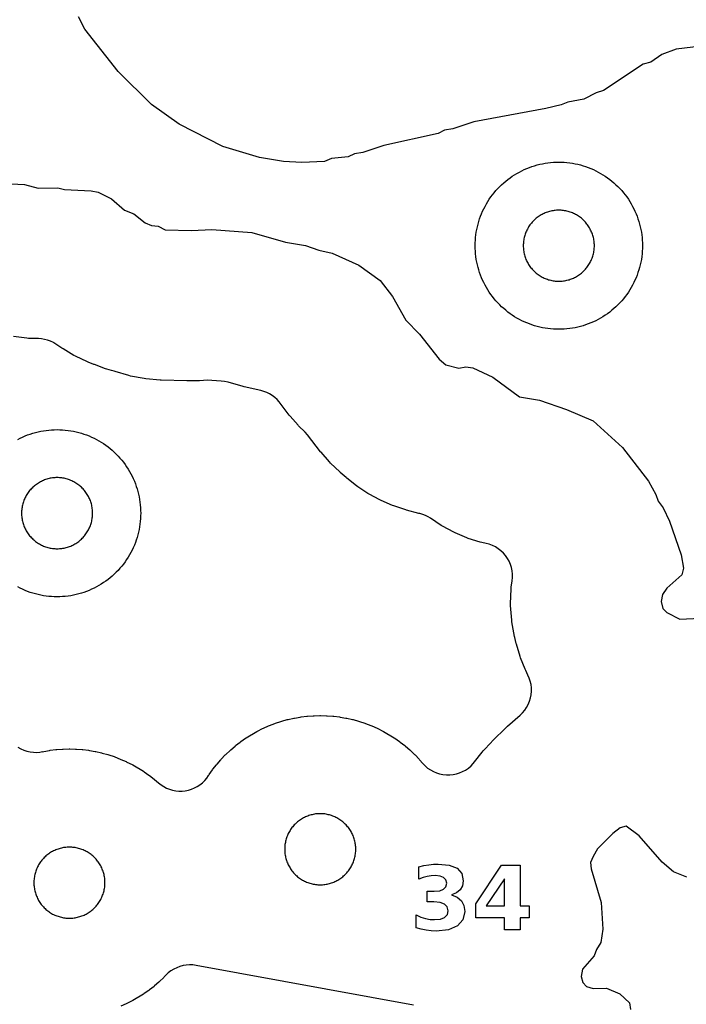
# Model space of a CAD drawing. Header units: millimetres. Extents: x 0 to 2500, y 0 to 1250.
# Tile 116 of 140: x 292 to 372, y 998 to 1116. Entities that reach past the tile are written whole.
import ezdxf

# ---------------------------------------------------------------- set-up
doc = ezdxf.new("R2010")
doc.units = ezdxf.units.MM
doc.layers.add('CUT', color=1, linetype='Continuous')
doc.layers.add('MARK', color=3, linetype='Continuous')

msp = doc.modelspace()

# ---------------------------------------------------------------- linework, layer by layer
at = {"layer": 'CUT'}
for points in [[(373.51, 1112.39), (370.52, 1112), (368.84, 1111.37), (367.49, 1110.48), (366.59, 1110.21), (361.86, 1107.06), (360.97, 1106.8), (359.5, 1106.03), (357.57, 1105.69), (356.78, 1105.35), (354.94, 1104.93), (346.34, 1103.32), (343.81, 1102.48), (342.84, 1102.32), (342.09, 1101.94), (335.56, 1100.5), (333.06, 1099.66), (332.07, 1099.49), (331.32, 1099.13), (329.3, 1098.92), (328.46, 1098.59), (325.75, 1098.46), (323.59, 1098.56), (320.71, 1099.07), (316.33, 1100.37), (311.11, 1103.05), (307.79, 1105.4), (303.81, 1109.33), (299.83, 1114.4), (299.07, 1115.9)], [(291.01, 1095.92), (292.61, 1095.82), (294.24, 1095.37), (296.59, 1095.44), (297.4, 1095.24), (300.59, 1095.05), (301.4, 1094.9), (303, 1094.09), (304.57, 1092.77), (305.68, 1092.32), (307.02, 1091.24), (307.78, 1090.93), (308.6, 1090.82), (309.42, 1090.42), (312.57, 1090.33), (314.99, 1090.45), (319.79, 1090.07), (323.82, 1088.91), (326.21, 1088.54), (327.8, 1087.97), (329.4, 1087.62), (332.6, 1086.18), (335.15, 1084.33), (336.61, 1082.44), (338.21, 1079.59), (339.86, 1077.92), (342.19, 1074.94), (342.97, 1074.26), (344.54, 1073.84), (345.4, 1074.02), (346.2, 1073.88), (348.61, 1072.76), (351.79, 1070.41), (354.21, 1070.01), (357.41, 1068.9), (360.6, 1067.55), (364.13, 1064.34), (367.21, 1060.33), (368.11, 1058.73), (368.39, 1057.93), (368.97, 1057.13), (369.75, 1055.53), (371.13, 1051.52), (371.4, 1049.93), (371.23, 1049.13), (369.43, 1047.53), (368.89, 1046.76), (368.73, 1045.93), (368.93, 1045.1), (369.42, 1044.61), (370.97, 1043.82), (373.4, 1043.95)], [(291.81, 1028.5), (292.15, 1028.31), (292.51, 1028.15), (292.89, 1028.03), (293.27, 1027.94), (293.66, 1027.89), (294.05, 1027.88), (294.44, 1027.91), (294.76, 1027.97), (294.76, 1027.96), (294.9, 1027.99), (295.58, 1028.11), (295.68, 1028.13), (296.36, 1028.21), (296.45, 1028.22), (297.14, 1028.27), (297.24, 1028.27), (297.93, 1028.29), (298.02, 1028.29), (298.71, 1028.27), (298.81, 1028.27), (299.49, 1028.22), (299.59, 1028.21), (300.27, 1028.13), (300.37, 1028.11), (301.05, 1027.99), (301.14, 1027.97), (301.81, 1027.82), (301.91, 1027.8), (302.57, 1027.62), (302.67, 1027.59), (303.32, 1027.37), (303.41, 1027.34), (304.05, 1027.09), (304.14, 1027.05), (304.77, 1026.78), (304.86, 1026.73), (305.47, 1026.43), (305.56, 1026.38), (306.16, 1026.04), (306.24, 1025.99), (306.82, 1025.62), (306.9, 1025.57), (307.47, 1025.17), (307.54, 1025.11), (308.09, 1024.69), (308.16, 1024.63), (308.63, 1024.23), (308.93, 1023.99), (309.25, 1023.79), (309.59, 1023.61), (309.94, 1023.47), (310.31, 1023.36), (310.69, 1023.29), (311.07, 1023.26), (311.45, 1023.26), (311.83, 1023.3), (312.2, 1023.37), (312.57, 1023.48), (312.92, 1023.63), (313.26, 1023.8), (313.58, 1024.01), (313.88, 1024.25), (314.15, 1024.51), (314.4, 1024.8), (314.62, 1025.11), (314.64, 1025.14), (314.69, 1025.22), (315.09, 1025.78), (315.14, 1025.86), (315.57, 1026.4), (315.63, 1026.48), (316.08, 1027), (316.14, 1027.07), (316.62, 1027.57), (316.69, 1027.64), (317.19, 1028.11), (317.26, 1028.18), (317.78, 1028.63), (317.85, 1028.69), (318.4, 1029.11), (318.47, 1029.17), (319.04, 1029.57), (319.12, 1029.62), (319.7, 1029.99), (319.78, 1030.04), (320.38, 1030.38), (320.47, 1030.43), (321.08, 1030.73), (321.17, 1030.78), (321.8, 1031.05), (321.89, 1031.09), (322.53, 1031.34), (322.62, 1031.37), (323.27, 1031.59), (323.37, 1031.62), (324.03, 1031.8), (324.13, 1031.82), (324.8, 1031.97), (324.89, 1031.99), (325.57, 1032.11), (325.67, 1032.13), (326.35, 1032.21), (326.45, 1032.22), (327.13, 1032.27), (327.23, 1032.27), (327.92, 1032.29), (328.01, 1032.29), (328.7, 1032.27), (328.8, 1032.27), (329.49, 1032.22), (329.58, 1032.21), (330.26, 1032.13), (330.36, 1032.11), (331.04, 1031.99), (331.14, 1031.97), (331.81, 1031.82), (331.9, 1031.8), (332.56, 1031.62), (332.66, 1031.59), (333.31, 1031.37), (333.4, 1031.34), (334.04, 1031.09), (334.13, 1031.05), (334.76, 1030.78), (334.85, 1030.73), (335.46, 1030.43), (335.55, 1030.38), (336.15, 1030.04), (336.23, 1029.99), (336.81, 1029.62), (336.9, 1029.57), (337.46, 1029.17), (337.54, 1029.11), (338.08, 1028.69), (338.15, 1028.63), (338.67, 1028.18), (338.75, 1028.11), (339.24, 1027.64), (339.31, 1027.57), (339.79, 1027.07), (339.85, 1027), (340.23, 1026.56), (340.51, 1026.27), (340.81, 1026.01), (341.14, 1025.78), (341.5, 1025.58), (341.87, 1025.43), (342.25, 1025.31), (342.65, 1025.22), (343.05, 1025.18), (343.45, 1025.18), (343.85, 1025.22), (344.25, 1025.3), (344.63, 1025.42), (345, 1025.58), (345.36, 1025.77), (345.69, 1026), (346, 1026.26), (346.27, 1026.55), (346.42, 1026.74), (346.43, 1026.74), (347.35, 1027.92), (347.46, 1028.05), (348.45, 1029.12), (348.51, 1029.18), (350.3, 1030.95), (350.38, 1031.03), (351.87, 1032.34), (352.16, 1032.62), (352.42, 1032.93), (352.65, 1033.27), (352.84, 1033.62), (353, 1034), (353.11, 1034.39), (353.19, 1034.78), (353.23, 1035.19), (353.22, 1035.59), (353.18, 1035.99), (353.09, 1036.39), (352.97, 1036.77), (352.8, 1037.14), (352.54, 1037.67), (352.46, 1037.84), (351.93, 1039.2), (351.87, 1039.37), (351.45, 1040.82), (351.42, 1040.91), (351.25, 1041.63), (351.22, 1041.74), (350.9, 1043.51), (350.87, 1043.72), (350.74, 1045.46), (350.73, 1045.68), (350.79, 1047.42), (350.81, 1047.64), (350.92, 1048.4), (350.96, 1048.8), (350.96, 1049.2), (350.91, 1049.59), (350.83, 1049.99), (350.71, 1050.37), (350.55, 1050.74), (350.36, 1051.09), (350.13, 1051.42), (349.87, 1051.72), (349.58, 1052), (349.26, 1052.24), (348.92, 1052.46), (348.56, 1052.64), (348.19, 1052.78), (347.8, 1052.88), (347.29, 1052.99), (347.1, 1053.04), (345.66, 1053.49), (345.49, 1053.56), (344.1, 1054.14), (343.93, 1054.23), (342.6, 1054.94), (342.44, 1055.04), (341.16, 1055.89), (340.86, 1056.07), (340.55, 1056.23), (340.23, 1056.35), (339.89, 1056.45), (339.77, 1056.48), (338.29, 1056.88), (338.2, 1056.91), (336.78, 1057.37), (336.61, 1057.43), (335.27, 1058), (335.11, 1058.08), (333.83, 1058.76), (333.68, 1058.85), (332.47, 1059.65), (332.32, 1059.76), (331.15, 1060.69), (331.08, 1060.75), (330.37, 1061.37), (330.31, 1061.43), (329.2, 1062.49), (329.07, 1062.63), (328.07, 1063.79), (328.01, 1063.86), (326.44, 1065.86), (326.15, 1066.18), (325.38, 1066.97), (325.32, 1067.04), (324.37, 1068.1), (324.26, 1068.24), (323.42, 1069.34), (323.3, 1069.52), (323.07, 1069.82), (322.82, 1070.1), (322.54, 1070.35), (322.24, 1070.58), (321.91, 1070.77), (321.58, 1070.94), (321.22, 1071.07), (320.86, 1071.17), (318.87, 1071.6), (318.75, 1071.64), (316.94, 1072.16), (316.54, 1072.25), (316.14, 1072.3), (314.99, 1072.39), (314.48, 1072.4), (313.52, 1072.35), (313.44, 1072.35), (312.08, 1072.34), (312, 1072.34), (308.95, 1072.43), (308.84, 1072.43), (307.12, 1072.57), (306.91, 1072.6), (305.26, 1072.91), (305.06, 1072.96), (303.45, 1073.45), (303.33, 1073.49), (303.02, 1073.59), (302.46, 1073.74), (302.3, 1073.79), (300.97, 1074.27), (300.89, 1074.3), (300.21, 1074.58), (300.12, 1074.62), (298.69, 1075.29), (298.52, 1075.38), (297.21, 1076.16), (297.05, 1076.26), (296.6, 1076.58), (296.13, 1076.88), (296.06, 1076.92), (295.72, 1077.08), (295.37, 1077.21), (295.01, 1077.3), (294.63, 1077.36), (294.26, 1077.39), (293.07, 1077.41), (292.88, 1077.43), (291.29, 1077.62)], [(291.79, 1065.32), (292.08, 1065.47), (292.37, 1065.61), (292.67, 1065.74), (292.98, 1065.86), (293.29, 1065.97), (293.6, 1066.07), (293.91, 1066.16), (294.23, 1066.24), (294.55, 1066.31), (294.87, 1066.37), (295.2, 1066.41), (295.52, 1066.45), (295.85, 1066.48), (296.17, 1066.49), (296.5, 1066.5), (296.83, 1066.49), (297.15, 1066.48), (297.48, 1066.45), (297.81, 1066.41), (298.13, 1066.37), (298.45, 1066.31), (298.77, 1066.24), (299.09, 1066.16), (299.4, 1066.07), (299.71, 1065.97), (300.02, 1065.86), (300.33, 1065.74), (300.63, 1065.61), (300.92, 1065.47), (301.21, 1065.32), (301.5, 1065.16), (301.78, 1064.99), (302.06, 1064.82), (302.33, 1064.63), (302.59, 1064.43), (302.84, 1064.23), (303.09, 1064.02), (303.34, 1063.8), (303.57, 1063.57), (303.8, 1063.34), (304.02, 1063.09), (304.23, 1062.84), (304.43, 1062.59), (304.63, 1062.33), (304.82, 1062.06), (304.99, 1061.78), (305.16, 1061.5), (305.32, 1061.21), (305.47, 1060.92), (305.61, 1060.63), (305.74, 1060.33), (305.86, 1060.02), (305.97, 1059.71), (306.07, 1059.4), (306.16, 1059.09), (306.24, 1058.77), (306.31, 1058.45), (306.37, 1058.13), (306.41, 1057.81), (306.45, 1057.48), (306.48, 1057.15), (306.49, 1056.83), (306.5, 1056.5), (306.49, 1056.17), (306.48, 1055.85), (306.45, 1055.52), (306.41, 1055.2), (306.37, 1054.87), (306.31, 1054.55), (306.24, 1054.23), (306.16, 1053.91), (306.07, 1053.6), (305.97, 1053.29), (305.86, 1052.98), (305.74, 1052.67), (305.61, 1052.37), (305.47, 1052.08), (305.32, 1051.79), (305.16, 1051.5), (304.99, 1051.22), (304.82, 1050.94), (304.63, 1050.68), (304.43, 1050.41), (304.23, 1050.16), (304.02, 1049.91), (303.8, 1049.66), (303.57, 1049.43), (303.34, 1049.2), (303.09, 1048.98), (302.84, 1048.77), (302.59, 1048.57), (302.33, 1048.37), (302.06, 1048.19), (301.78, 1048.01), (301.5, 1047.84), (301.21, 1047.68), (300.92, 1047.53), (300.63, 1047.39), (300.33, 1047.26), (300.02, 1047.14), (299.71, 1047.03), (299.4, 1046.93), (299.09, 1046.84), (298.77, 1046.76), (298.45, 1046.69), (298.13, 1046.63), (297.81, 1046.59), (297.48, 1046.55), (297.15, 1046.52), (296.83, 1046.51), (296.5, 1046.5), (296.17, 1046.51), (295.85, 1046.52), (295.52, 1046.55), (295.2, 1046.59), (294.87, 1046.63), (294.55, 1046.69), (294.23, 1046.76), (293.91, 1046.84), (293.6, 1046.93), (293.29, 1047.03), (292.98, 1047.14), (292.67, 1047.26), (292.37, 1047.39), (292.08, 1047.53), (291.79, 1047.68)], [(371.8, 1012.95), (370.2, 1013.58), (368.85, 1014.73), (366.12, 1017.9), (364.57, 1019.05), (363.82, 1018.84), (362.98, 1018.18), (361.12, 1016.34), (360.59, 1015.42), (360.3, 1014.71), (360.36, 1013.95), (361.56, 1009.93), (361.76, 1006.72), (361.54, 1005.13), (361.02, 1004.31), (360.74, 1003.53), (359.35, 1001.94), (359.16, 1001.07), (359.36, 1000.35), (359.82, 999.88), (360.62, 999.62), (362.21, 999.67), (363.8, 999), (364.95, 997.93), (365.06, 997.13)], [(339.14, 997.63), (313.14, 1002.39), (312.74, 1002.45), (312.35, 1002.46), (311.95, 1002.43), (311.56, 1002.37), (311.18, 1002.26), (310.81, 1002.12), (310.45, 1001.95), (310.12, 1001.74), (309.8, 1001.49), (309.52, 1001.22), (309.32, 1001.01), (309.25, 1000.94), (308.75, 1000.47), (308.68, 1000.4), (308.16, 999.96), (308.09, 999.89), (307.54, 999.47), (307.47, 999.41), (306.9, 999.02), (306.82, 998.96), (306.24, 998.59), (306.16, 998.54), (305.56, 998.21), (305.47, 998.16), (304.86, 997.85), (304.77, 997.81), (304.14, 997.53)]]:
    msp.add_lwpolyline(points, dxfattribs=at)
for points in [[(366.49, 1088.17), (366.48, 1087.85), (366.45, 1087.52), (366.41, 1087.2), (366.37, 1086.87), (366.31, 1086.55), (366.24, 1086.23), (366.16, 1085.91), (366.07, 1085.6), (365.97, 1085.29), (365.86, 1084.98), (365.74, 1084.67), (365.61, 1084.37), (365.47, 1084.08), (365.32, 1083.79), (365.16, 1083.5), (364.99, 1083.22), (364.82, 1082.94), (364.63, 1082.68), (364.43, 1082.41), (364.23, 1082.16), (364.02, 1081.91), (363.8, 1081.66), (363.57, 1081.43), (363.34, 1081.2), (363.09, 1080.98), (362.84, 1080.77), (362.59, 1080.57), (362.33, 1080.37), (362.06, 1080.19), (361.78, 1080.01), (361.5, 1079.84), (361.21, 1079.68), (360.92, 1079.53), (360.63, 1079.39), (360.33, 1079.26), (360.02, 1079.14), (359.71, 1079.03), (359.4, 1078.93), (359.09, 1078.84), (358.77, 1078.76), (358.45, 1078.69), (358.13, 1078.63), (357.81, 1078.59), (357.48, 1078.55), (357.15, 1078.52), (356.83, 1078.51), (356.5, 1078.5), (356.17, 1078.51), (355.85, 1078.52), (355.52, 1078.55), (355.2, 1078.59), (354.87, 1078.63), (354.55, 1078.69), (354.23, 1078.76), (353.91, 1078.84), (353.6, 1078.93), (353.29, 1079.03), (352.98, 1079.14), (352.67, 1079.26), (352.37, 1079.39), (352.08, 1079.53), (351.79, 1079.68), (351.5, 1079.84), (351.22, 1080.01), (350.94, 1080.19), (350.68, 1080.37), (350.41, 1080.57), (350.16, 1080.77), (349.91, 1080.98), (349.66, 1081.2), (349.43, 1081.43), (349.2, 1081.66), (348.98, 1081.91), (348.77, 1082.16), (348.57, 1082.41), (348.37, 1082.68), (348.19, 1082.94), (348.01, 1083.22), (347.84, 1083.5), (347.68, 1083.79), (347.53, 1084.08), (347.39, 1084.37), (347.26, 1084.67), (347.14, 1084.98), (347.03, 1085.29), (346.93, 1085.6), (346.84, 1085.91), (346.76, 1086.23), (346.69, 1086.55), (346.63, 1086.87), (346.59, 1087.2), (346.55, 1087.52), (346.52, 1087.85), (346.51, 1088.17), (346.5, 1088.5), (346.51, 1088.83), (346.52, 1089.15), (346.55, 1089.48), (346.59, 1089.81), (346.63, 1090.13), (346.69, 1090.45), (346.76, 1090.77), (346.84, 1091.09), (346.93, 1091.4), (347.03, 1091.71), (347.14, 1092.02), (347.26, 1092.33), (347.39, 1092.63), (347.53, 1092.92), (347.68, 1093.21), (347.84, 1093.5), (348.01, 1093.78), (348.19, 1094.06), (348.37, 1094.33), (348.57, 1094.59), (348.77, 1094.84), (348.98, 1095.09), (349.2, 1095.34), (349.43, 1095.57), (349.66, 1095.8), (349.91, 1096.02), (350.16, 1096.23), (350.41, 1096.43), (350.68, 1096.63), (350.94, 1096.82), (351.22, 1096.99), (351.5, 1097.16), (351.79, 1097.32), (352.08, 1097.47), (352.37, 1097.61), (352.67, 1097.74), (352.98, 1097.86), (353.29, 1097.97), (353.6, 1098.07), (353.91, 1098.16), (354.23, 1098.24), (354.55, 1098.31), (354.87, 1098.37), (355.2, 1098.41), (355.52, 1098.45), (355.85, 1098.48), (356.17, 1098.49), (356.5, 1098.5), (356.83, 1098.49), (357.15, 1098.48), (357.48, 1098.45), (357.81, 1098.41), (358.13, 1098.37), (358.45, 1098.31), (358.77, 1098.24), (359.09, 1098.16), (359.4, 1098.07), (359.71, 1097.97), (360.02, 1097.86), (360.33, 1097.74), (360.63, 1097.61), (360.92, 1097.47), (361.21, 1097.32), (361.5, 1097.16), (361.78, 1096.99), (362.06, 1096.82), (362.33, 1096.63), (362.59, 1096.43), (362.84, 1096.23), (363.09, 1096.02), (363.34, 1095.8), (363.57, 1095.57), (363.8, 1095.34), (364.02, 1095.09), (364.23, 1094.84), (364.43, 1094.59), (364.63, 1094.33), (364.82, 1094.06), (364.99, 1093.78), (365.16, 1093.5), (365.32, 1093.21), (365.47, 1092.92), (365.61, 1092.63), (365.74, 1092.33), (365.86, 1092.02), (365.97, 1091.71), (366.07, 1091.4), (366.16, 1091.09), (366.24, 1090.77), (366.31, 1090.45), (366.37, 1090.13), (366.41, 1089.81), (366.45, 1089.48), (366.48, 1089.15), (366.49, 1088.83), (366.5, 1088.5)], [(360.75, 1088.64), (360.74, 1088.78), (360.73, 1088.92), (360.71, 1089.06), (360.69, 1089.19), (360.67, 1089.33), (360.64, 1089.47), (360.61, 1089.6), (360.57, 1089.73), (360.52, 1089.87), (360.48, 1090), (360.43, 1090.13), (360.37, 1090.25), (360.31, 1090.38), (360.25, 1090.5), (360.18, 1090.63), (360.11, 1090.74), (360.03, 1090.86), (359.95, 1090.98), (359.87, 1091.09), (359.79, 1091.2), (359.7, 1091.3), (359.6, 1091.41), (359.51, 1091.51), (359.41, 1091.6), (359.3, 1091.7), (359.2, 1091.79), (359.09, 1091.87), (358.98, 1091.95), (358.86, 1092.03), (358.74, 1092.11), (358.63, 1092.18), (358.5, 1092.25), (358.38, 1092.31), (358.25, 1092.37), (358.13, 1092.43), (358, 1092.48), (357.87, 1092.52), (357.73, 1092.57), (357.6, 1092.61), (357.47, 1092.64), (357.33, 1092.67), (357.19, 1092.69), (357.06, 1092.71), (356.92, 1092.73), (356.78, 1092.74), (356.64, 1092.75), (356.5, 1092.75), (356.36, 1092.75), (356.22, 1092.74), (356.08, 1092.73), (355.95, 1092.71), (355.81, 1092.69), (355.67, 1092.67), (355.54, 1092.64), (355.4, 1092.61), (355.27, 1092.57), (355.13, 1092.52), (355, 1092.48), (354.87, 1092.43), (354.75, 1092.37), (354.62, 1092.31), (354.5, 1092.25), (354.38, 1092.18), (354.26, 1092.11), (354.14, 1092.03), (354.02, 1091.95), (353.91, 1091.87), (353.8, 1091.79), (353.7, 1091.7), (353.6, 1091.6), (353.5, 1091.51), (353.4, 1091.41), (353.31, 1091.3), (353.22, 1091.2), (353.13, 1091.09), (353.05, 1090.98), (352.97, 1090.86), (352.89, 1090.74), (352.82, 1090.63), (352.75, 1090.5), (352.69, 1090.38), (352.63, 1090.25), (352.57, 1090.13), (352.52, 1090), (352.48, 1089.87), (352.43, 1089.73), (352.4, 1089.6), (352.36, 1089.47), (352.33, 1089.33), (352.31, 1089.19), (352.29, 1089.06), (352.27, 1088.92), (352.26, 1088.78), (352.25, 1088.64), (352.25, 1088.5), (352.25, 1088.36), (352.26, 1088.22), (352.27, 1088.08), (352.29, 1087.95), (352.31, 1087.81), (352.33, 1087.67), (352.36, 1087.54), (352.4, 1087.4), (352.43, 1087.27), (352.48, 1087.13), (352.52, 1087), (352.57, 1086.87), (352.63, 1086.75), (352.69, 1086.62), (352.75, 1086.5), (352.82, 1086.38), (352.89, 1086.26), (352.97, 1086.14), (353.05, 1086.02), (353.13, 1085.91), (353.22, 1085.8), (353.31, 1085.7), (353.4, 1085.6), (353.5, 1085.5), (353.6, 1085.4), (353.7, 1085.31), (353.8, 1085.22), (353.91, 1085.13), (354.02, 1085.05), (354.14, 1084.97), (354.26, 1084.89), (354.38, 1084.82), (354.5, 1084.75), (354.62, 1084.69), (354.75, 1084.63), (354.87, 1084.57), (355, 1084.52), (355.13, 1084.48), (355.27, 1084.43), (355.4, 1084.4), (355.54, 1084.36), (355.67, 1084.33), (355.81, 1084.31), (355.95, 1084.29), (356.08, 1084.27), (356.22, 1084.26), (356.36, 1084.25), (356.5, 1084.25), (356.64, 1084.25), (356.78, 1084.26), (356.92, 1084.27), (357.06, 1084.29), (357.19, 1084.31), (357.33, 1084.33), (357.47, 1084.36), (357.6, 1084.4), (357.73, 1084.43), (357.87, 1084.48), (358, 1084.52), (358.13, 1084.57), (358.25, 1084.63), (358.38, 1084.69), (358.5, 1084.75), (358.63, 1084.82), (358.74, 1084.89), (358.86, 1084.97), (358.98, 1085.05), (359.09, 1085.13), (359.2, 1085.22), (359.3, 1085.31), (359.41, 1085.4), (359.51, 1085.5), (359.6, 1085.6), (359.7, 1085.7), (359.79, 1085.8), (359.87, 1085.91), (359.95, 1086.02), (360.03, 1086.14), (360.11, 1086.26), (360.18, 1086.38), (360.25, 1086.5), (360.31, 1086.62), (360.37, 1086.75), (360.43, 1086.87), (360.48, 1087), (360.52, 1087.13), (360.57, 1087.27), (360.61, 1087.4), (360.64, 1087.54), (360.67, 1087.67), (360.69, 1087.81), (360.71, 1087.95), (360.73, 1088.08), (360.74, 1088.22), (360.75, 1088.36), (360.75, 1088.5)], [(300.75, 1056.64), (300.74, 1056.78), (300.73, 1056.92), (300.71, 1057.06), (300.69, 1057.19), (300.67, 1057.33), (300.64, 1057.47), (300.61, 1057.6), (300.57, 1057.73), (300.52, 1057.87), (300.48, 1058), (300.43, 1058.13), (300.37, 1058.25), (300.31, 1058.38), (300.25, 1058.5), (300.18, 1058.63), (300.11, 1058.74), (300.03, 1058.86), (299.95, 1058.98), (299.87, 1059.09), (299.79, 1059.2), (299.7, 1059.3), (299.6, 1059.41), (299.51, 1059.51), (299.41, 1059.6), (299.3, 1059.7), (299.2, 1059.79), (299.09, 1059.87), (298.98, 1059.95), (298.86, 1060.03), (298.74, 1060.11), (298.63, 1060.18), (298.5, 1060.25), (298.38, 1060.31), (298.25, 1060.37), (298.13, 1060.43), (298, 1060.48), (297.87, 1060.52), (297.73, 1060.57), (297.6, 1060.61), (297.47, 1060.64), (297.33, 1060.67), (297.19, 1060.69), (297.06, 1060.71), (296.92, 1060.73), (296.78, 1060.74), (296.64, 1060.75), (296.5, 1060.75), (296.36, 1060.75), (296.22, 1060.74), (296.08, 1060.73), (295.95, 1060.71), (295.81, 1060.69), (295.67, 1060.67), (295.54, 1060.64), (295.4, 1060.61), (295.27, 1060.57), (295.13, 1060.52), (295, 1060.48), (294.87, 1060.43), (294.75, 1060.37), (294.62, 1060.31), (294.5, 1060.25), (294.38, 1060.18), (294.26, 1060.11), (294.14, 1060.03), (294.02, 1059.95), (293.91, 1059.87), (293.8, 1059.79), (293.7, 1059.7), (293.6, 1059.6), (293.5, 1059.51), (293.4, 1059.41), (293.31, 1059.3), (293.22, 1059.2), (293.13, 1059.09), (293.05, 1058.98), (292.97, 1058.86), (292.89, 1058.74), (292.82, 1058.63), (292.75, 1058.5), (292.69, 1058.38), (292.63, 1058.25), (292.57, 1058.13), (292.52, 1058), (292.48, 1057.87), (292.43, 1057.73), (292.4, 1057.6), (292.36, 1057.47), (292.33, 1057.33), (292.31, 1057.19), (292.29, 1057.06), (292.27, 1056.92), (292.26, 1056.78), (292.25, 1056.64), (292.25, 1056.5), (292.25, 1056.36), (292.26, 1056.22), (292.27, 1056.08), (292.29, 1055.95), (292.31, 1055.81), (292.33, 1055.67), (292.36, 1055.54), (292.4, 1055.4), (292.43, 1055.27), (292.48, 1055.13), (292.52, 1055), (292.57, 1054.87), (292.63, 1054.75), (292.69, 1054.62), (292.75, 1054.5), (292.82, 1054.38), (292.89, 1054.26), (292.97, 1054.14), (293.05, 1054.02), (293.13, 1053.91), (293.22, 1053.8), (293.31, 1053.7), (293.4, 1053.6), (293.5, 1053.5), (293.6, 1053.4), (293.7, 1053.31), (293.8, 1053.22), (293.91, 1053.13), (294.02, 1053.05), (294.14, 1052.97), (294.26, 1052.89), (294.38, 1052.82), (294.5, 1052.75), (294.62, 1052.69), (294.75, 1052.63), (294.87, 1052.57), (295, 1052.52), (295.13, 1052.48), (295.27, 1052.43), (295.4, 1052.4), (295.54, 1052.36), (295.67, 1052.33), (295.81, 1052.31), (295.95, 1052.29), (296.08, 1052.27), (296.22, 1052.26), (296.36, 1052.25), (296.5, 1052.25), (296.64, 1052.25), (296.78, 1052.26), (296.92, 1052.27), (297.06, 1052.29), (297.19, 1052.31), (297.33, 1052.33), (297.47, 1052.36), (297.6, 1052.4), (297.73, 1052.43), (297.87, 1052.48), (298, 1052.52), (298.13, 1052.57), (298.25, 1052.63), (298.38, 1052.69), (298.5, 1052.75), (298.63, 1052.82), (298.74, 1052.89), (298.86, 1052.97), (298.98, 1053.05), (299.09, 1053.13), (299.2, 1053.22), (299.3, 1053.31), (299.41, 1053.4), (299.51, 1053.5), (299.6, 1053.6), (299.7, 1053.7), (299.79, 1053.8), (299.87, 1053.91), (299.95, 1054.02), (300.03, 1054.14), (300.11, 1054.26), (300.18, 1054.38), (300.25, 1054.5), (300.31, 1054.62), (300.37, 1054.75), (300.43, 1054.87), (300.48, 1055), (300.52, 1055.13), (300.57, 1055.27), (300.61, 1055.4), (300.64, 1055.54), (300.67, 1055.67), (300.69, 1055.81), (300.71, 1055.95), (300.73, 1056.08), (300.74, 1056.22), (300.75, 1056.36), (300.75, 1056.5)], [(332.21, 1016.43), (332.21, 1016.57), (332.2, 1016.71), (332.18, 1016.85), (332.16, 1016.98), (332.13, 1017.12), (332.1, 1017.26), (332.07, 1017.39), (332.03, 1017.53), (331.99, 1017.66), (331.94, 1017.79), (331.89, 1017.92), (331.84, 1018.05), (331.78, 1018.17), (331.71, 1018.3), (331.65, 1018.42), (331.57, 1018.54), (331.5, 1018.65), (331.42, 1018.77), (331.34, 1018.88), (331.25, 1018.99), (331.16, 1019.09), (331.07, 1019.2), (330.97, 1019.3), (330.87, 1019.39), (330.77, 1019.49), (330.66, 1019.58), (330.55, 1019.66), (330.44, 1019.75), (330.33, 1019.83), (330.21, 1019.9), (330.09, 1019.97), (329.97, 1020.04), (329.85, 1020.1), (329.72, 1020.16), (329.59, 1020.22), (329.46, 1020.27), (329.33, 1020.32), (329.2, 1020.36), (329.07, 1020.4), (328.93, 1020.43), (328.79, 1020.46), (328.66, 1020.49), (328.52, 1020.51), (328.38, 1020.52), (328.24, 1020.53), (328.1, 1020.54), (327.97, 1020.54), (327.83, 1020.54), (327.69, 1020.53), (327.55, 1020.52), (327.41, 1020.51), (327.27, 1020.49), (327.14, 1020.46), (327, 1020.43), (326.87, 1020.4), (326.73, 1020.36), (326.6, 1020.32), (326.47, 1020.27), (326.34, 1020.22), (326.21, 1020.16), (326.09, 1020.1), (325.96, 1020.04), (325.84, 1019.97), (325.72, 1019.9), (325.6, 1019.83), (325.49, 1019.75), (325.38, 1019.66), (325.27, 1019.58), (325.16, 1019.49), (325.06, 1019.39), (324.96, 1019.3), (324.86, 1019.2), (324.77, 1019.09), (324.68, 1018.99), (324.59, 1018.88), (324.51, 1018.77), (324.43, 1018.65), (324.36, 1018.54), (324.29, 1018.42), (324.22, 1018.3), (324.15, 1018.17), (324.09, 1018.05), (324.04, 1017.92), (323.99, 1017.79), (323.94, 1017.66), (323.9, 1017.53), (323.86, 1017.39), (323.83, 1017.26), (323.8, 1017.12), (323.77, 1016.98), (323.75, 1016.85), (323.74, 1016.71), (323.72, 1016.57), (323.72, 1016.43), (323.72, 1016.29), (323.72, 1016.15), (323.72, 1016.01), (323.74, 1015.88), (323.75, 1015.74), (323.77, 1015.6), (323.8, 1015.46), (323.83, 1015.33), (323.86, 1015.19), (323.9, 1015.06), (323.94, 1014.93), (323.99, 1014.8), (324.04, 1014.67), (324.09, 1014.54), (324.15, 1014.41), (324.22, 1014.29), (324.29, 1014.17), (324.36, 1014.05), (324.43, 1013.93), (324.51, 1013.82), (324.59, 1013.7), (324.68, 1013.6), (324.77, 1013.49), (324.86, 1013.39), (324.96, 1013.29), (325.06, 1013.19), (325.16, 1013.1), (325.27, 1013.01), (325.38, 1012.92), (325.49, 1012.84), (325.6, 1012.76), (325.72, 1012.68), (325.84, 1012.61), (325.96, 1012.54), (326.09, 1012.48), (326.21, 1012.42), (326.34, 1012.37), (326.47, 1012.31), (326.6, 1012.27), (326.73, 1012.23), (326.87, 1012.19), (327, 1012.15), (327.14, 1012.12), (327.27, 1012.1), (327.41, 1012.08), (327.55, 1012.06), (327.69, 1012.05), (327.83, 1012.04), (327.97, 1012.04), (328.1, 1012.04), (328.24, 1012.05), (328.38, 1012.06), (328.52, 1012.08), (328.66, 1012.1), (328.79, 1012.12), (328.93, 1012.15), (329.07, 1012.19), (329.2, 1012.23), (329.33, 1012.27), (329.46, 1012.31), (329.59, 1012.37), (329.72, 1012.42), (329.85, 1012.48), (329.97, 1012.54), (330.09, 1012.61), (330.21, 1012.68), (330.33, 1012.76), (330.44, 1012.84), (330.55, 1012.92), (330.66, 1013.01), (330.77, 1013.1), (330.87, 1013.19), (330.97, 1013.29), (331.07, 1013.39), (331.16, 1013.49), (331.25, 1013.6), (331.34, 1013.7), (331.42, 1013.82), (331.5, 1013.93), (331.57, 1014.05), (331.65, 1014.17), (331.71, 1014.29), (331.78, 1014.41), (331.84, 1014.54), (331.89, 1014.67), (331.94, 1014.8), (331.99, 1014.93), (332.03, 1015.06), (332.07, 1015.19), (332.1, 1015.33), (332.13, 1015.46), (332.16, 1015.6), (332.18, 1015.74), (332.2, 1015.88), (332.21, 1016.01), (332.21, 1016.15), (332.22, 1016.29)], [(302.2, 1012.71), (302.19, 1012.85), (302.17, 1012.98), (302.14, 1013.12), (302.11, 1013.26), (302.08, 1013.39), (302.04, 1013.53), (302, 1013.66), (301.95, 1013.79), (301.9, 1013.92), (301.85, 1014.05), (301.79, 1014.17), (301.72, 1014.3), (301.65, 1014.42), (301.58, 1014.54), (301.51, 1014.65), (301.43, 1014.77), (301.35, 1014.88), (301.26, 1014.99), (301.17, 1015.09), (301.08, 1015.2), (300.98, 1015.3), (300.88, 1015.39), (300.78, 1015.49), (300.67, 1015.58), (300.56, 1015.66), (300.45, 1015.75), (300.34, 1015.83), (300.22, 1015.9), (300.1, 1015.97), (299.98, 1016.04), (299.85, 1016.1), (299.73, 1016.16), (299.6, 1016.22), (299.47, 1016.27), (299.34, 1016.32), (299.21, 1016.36), (299.07, 1016.4), (298.94, 1016.43), (298.8, 1016.46), (298.67, 1016.49), (298.53, 1016.51), (298.39, 1016.52), (298.25, 1016.53), (298.11, 1016.54), (297.97, 1016.54), (297.84, 1016.54), (297.7, 1016.53), (297.56, 1016.52), (297.42, 1016.51), (297.28, 1016.49), (297.15, 1016.46), (297.01, 1016.43), (296.87, 1016.4), (296.74, 1016.36), (296.61, 1016.32), (296.48, 1016.27), (296.35, 1016.22), (296.22, 1016.16), (296.09, 1016.1), (295.97, 1016.04), (295.85, 1015.97), (295.73, 1015.9), (295.61, 1015.83), (295.5, 1015.75), (295.39, 1015.66), (295.28, 1015.58), (295.17, 1015.49), (295.07, 1015.39), (294.97, 1015.3), (294.87, 1015.2), (294.78, 1015.09), (294.69, 1014.99), (294.6, 1014.88), (294.52, 1014.77), (294.44, 1014.65), (294.37, 1014.54), (294.29, 1014.42), (294.23, 1014.3), (294.16, 1014.17), (294.1, 1014.05), (294.05, 1013.92), (294, 1013.79), (293.95, 1013.66), (293.91, 1013.53), (293.87, 1013.39), (293.84, 1013.26), (293.81, 1013.12), (293.78, 1012.98), (293.76, 1012.85), (293.74, 1012.71), (293.73, 1012.57), (293.73, 1012.43), (293.72, 1012.29), (293.73, 1012.15), (293.73, 1012.01), (293.74, 1011.88), (293.76, 1011.74), (293.78, 1011.6), (293.81, 1011.46), (293.84, 1011.33), (293.87, 1011.19), (293.91, 1011.06), (293.95, 1010.93), (294, 1010.8), (294.05, 1010.67), (294.1, 1010.54), (294.16, 1010.41), (294.23, 1010.29), (294.29, 1010.17), (294.37, 1010.05), (294.44, 1009.93), (294.52, 1009.82), (294.6, 1009.7), (294.69, 1009.6), (294.78, 1009.49), (294.87, 1009.39), (294.97, 1009.29), (295.07, 1009.19), (295.17, 1009.1), (295.28, 1009.01), (295.39, 1008.92), (295.5, 1008.84), (295.61, 1008.76), (295.73, 1008.68), (295.85, 1008.61), (295.97, 1008.54), (296.09, 1008.48), (296.22, 1008.42), (296.35, 1008.37), (296.48, 1008.31), (296.61, 1008.27), (296.74, 1008.23), (296.87, 1008.19), (297.01, 1008.15), (297.15, 1008.12), (297.28, 1008.1), (297.42, 1008.08), (297.56, 1008.06), (297.7, 1008.05), (297.84, 1008.04), (297.97, 1008.04), (298.11, 1008.04), (298.25, 1008.05), (298.39, 1008.06), (298.53, 1008.08), (298.67, 1008.1), (298.8, 1008.12), (298.94, 1008.15), (299.07, 1008.19), (299.21, 1008.23), (299.34, 1008.27), (299.47, 1008.31), (299.6, 1008.37), (299.73, 1008.42), (299.85, 1008.48), (299.98, 1008.54), (300.1, 1008.61), (300.22, 1008.68), (300.34, 1008.76), (300.45, 1008.84), (300.56, 1008.92), (300.67, 1009.01), (300.78, 1009.1), (300.88, 1009.19), (300.98, 1009.29), (301.08, 1009.39), (301.17, 1009.49), (301.26, 1009.6), (301.35, 1009.7), (301.43, 1009.82), (301.51, 1009.93), (301.58, 1010.05), (301.65, 1010.17), (301.72, 1010.29), (301.79, 1010.41), (301.85, 1010.54), (301.9, 1010.67), (301.95, 1010.8), (302, 1010.93), (302.04, 1011.06), (302.08, 1011.19), (302.11, 1011.33), (302.14, 1011.46), (302.17, 1011.6), (302.19, 1011.74), (302.2, 1011.88), (302.22, 1012.01), (302.22, 1012.15), (302.22, 1012.29), (302.22, 1012.43), (302.22, 1012.57)]]:
    msp.add_lwpolyline(points, close=True, dxfattribs=at)
at = {"layer": 'MARK'}
for points in [[(343.67, 1010.82), (344.36, 1010.54), (344.85, 1010.12), (345.16, 1009.55), (345.26, 1008.85), (345.04, 1007.84), (344.38, 1007.11), (343.3, 1006.66), (341.82, 1006.51), (341.23, 1006.54), (340.63, 1006.61), (340.04, 1006.73), (339.45, 1006.9), (339.45, 1008.43), (340.01, 1008.18), (340.56, 1008.01), (341.1, 1007.9), (341.64, 1007.87), (342.34, 1007.93), (342.85, 1008.14), (343.17, 1008.47), (343.27, 1008.93), (343.16, 1009.39), (342.84, 1009.72), (342.31, 1009.93), (341.57, 1009.99), (340.77, 1009.99), (340.77, 1011.28), (341.61, 1011.28), (342.26, 1011.33), (342.72, 1011.51), (343, 1011.81), (343.09, 1012.23), (343, 1012.62), (342.73, 1012.91), (342.3, 1013.09), (341.73, 1013.15), (341.24, 1013.13), (340.76, 1013.05), (340.27, 1012.91), (339.78, 1012.73), (339.78, 1014.18), (340.37, 1014.33), (340.95, 1014.43), (341.52, 1014.49), (342.08, 1014.51), (343.4, 1014.39), (344.33, 1014.02), (344.89, 1013.4), (345.08, 1012.53), (344.99, 1011.92), (344.72, 1011.43), (344.28, 1011.06), (343.67, 1010.82)], [(349.66, 1014.37), (351.88, 1014.37), (351.88, 1009.51), (352.97, 1009.51), (352.97, 1008.07), (351.88, 1008.07), (351.88, 1006.66), (349.99, 1006.66), (349.99, 1008.07), (346.58, 1008.07), (346.58, 1009.77), (349.66, 1014.37)], [(349.99, 1012.74), (347.82, 1009.51), (349.99, 1009.51), (349.99, 1012.74)]]:
    msp.add_lwpolyline(points, close=True, dxfattribs=at)

doc.saveas('drawing.dxf')
